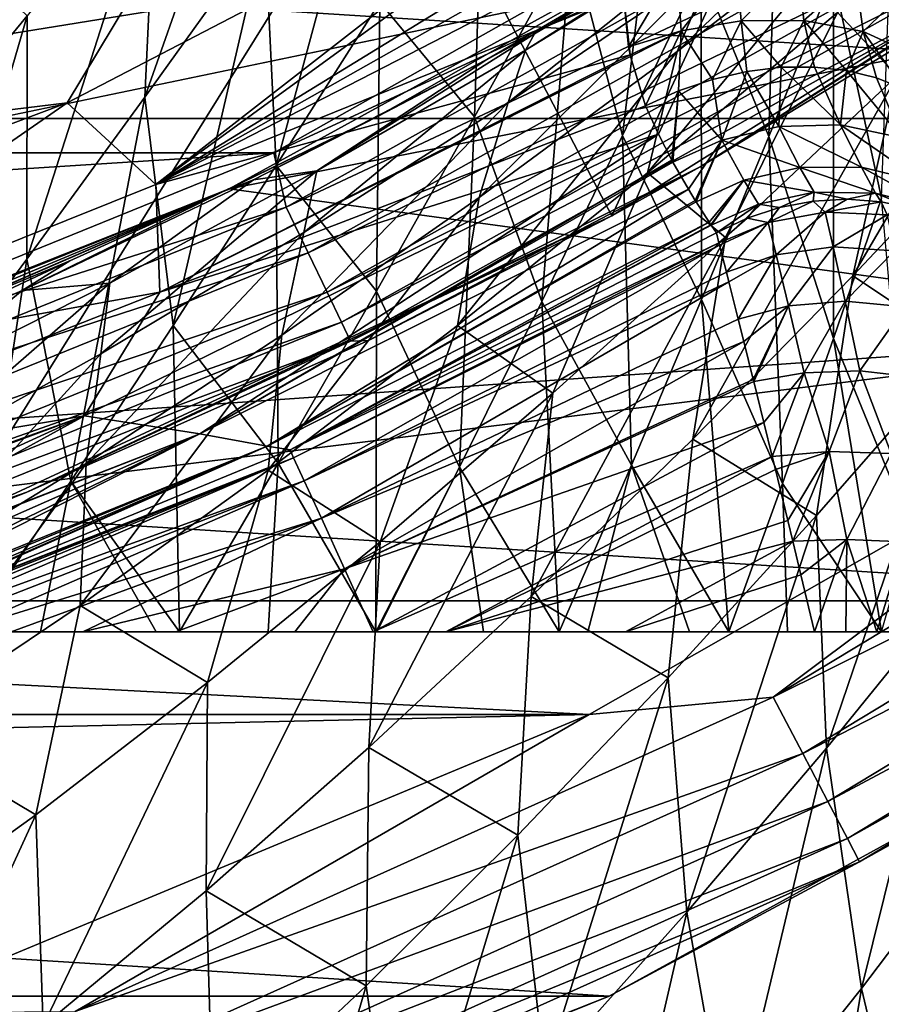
# Model space of a CAD drawing. Header units: metres. Extents: x -25 to 31, y -154 to 31.
# Tile 53 of 110: x 8.36 to 11.64, y -22.56 to -18.81. Entities that reach past the tile are written whole.
import ezdxf

# ---------------------------------------------------------------- set-up
doc = ezdxf.new("R2010")
doc.units = ezdxf.units.M
doc.layers.add('solid_FIT-WB-M-WASTE', color=7, linetype='CONTINUOUS')

msp = doc.modelspace()

# ---------------------------------------------------------------- linework, layer by layer
at = {"layer": 'solid_FIT-WB-M-WASTE'}
for points in [[(4, -8.5, 155.550003), (12.21831, -16.460951, 155.550003), (5.179343, -19.834927, 155.550003)], [(6.806024, -19.337217, 113), (6.503772, -16.62298, 113), (8.514695, -15.688291, 113)], [(8.946942, -18.444571, 113), (6.806024, -19.337217, 113), (8.514695, -15.688291, 113)], [(5.179343, -19.834927, 155.550003), (12.21831, -16.460951, 155.550003), (7.663042, -19.01388, 155.550003)], [(7.663042, -19.01388, 155.550003), (12.21831, -16.460951, 155.550003), (10.022118, -17.883154, 155.550003)], [(10.611513, -19.556538, 129.050003), (9.798201, -18.006813, 129.050003), (11.960131, -16.649485, 129.050003)], [(12.953995, -18.090235, 129.050003), (10.611513, -19.556538, 129.050003), (11.960131, -16.649485, 129.050003)], [(-18.151327, -17.045212, -5), (18.151312, -17.045227, -5), (15.871919, -19.185724, -5)], [(-18.151327, -17.045212, -5), (15.871919, -19.185724, -5), (-15.871932, -19.185713, -5)], [(10.075064, -17.450945, 127.504517), (7.711072, -18.616707, 127.504517), (7.845116, -18.939486, 125)], [(10.075064, -17.450945, 127.504517), (7.845116, -18.939486, 125), (10.250094, -17.753466, 125)], [(9.377526, -17.556246, 105.565407), (8.832816, -19.104872, 106.331314), (9.289952, -18.467209, 106.474037)], [(9.377526, -17.556246, 105.565407), (8.876117, -18.186768, 105.425011), (8.832816, -19.104872, 106.331314)], [(10.250094, -17.753466, 125), (7.845116, -18.939486, 125), (15, -17.783419, 125)], [(-15.000001, -77.891708, 125), (-14.999984, -138, 125), (15, -17.783419, 125)], [(5.305906, -19.801447, 125), (-15.000001, -77.891708, 125), (15, -17.783419, 125)], [(-14.999984, -138, 125), (15, -138, 125), (15, -17.783419, 125)], [(7.845116, -18.939486, 125), (5.305906, -19.801447, 125), (15, -17.783419, 125)], [(9.333369, -19.364956, 107.332779), (9.752025, -17.812685, 106.656387), (9.289952, -18.467209, 106.474037)], [(9.333369, -19.364956, 107.332779), (9.727948, -18.74275, 107.50956), (9.752025, -17.812685, 106.656387)], [(10.652102, -19.250847, 109.542297), (10.822871, -17.838543, 109.013077), (10.457845, -18.509558, 108.722672)], [(10.652102, -19.250847, 109.542297), (10.952617, -18.622225, 109.824303), (10.822871, -17.838543, 109.013077)], [(7.663042, -19.01388, 155.550003), (10.022118, -17.883154, 155.550003), (9.798201, -18.006813, 129.050003)], [(-9.324583, -19.317207, 158.550003), (11.717476, -17.966722, 158.550003), (-11.717711, -17.96657, 158.550003)], [(-9.324583, -19.317207, 158.550003), (9.324399, -19.317295, 158.550003), (11.717476, -17.966722, 158.550003)], [(11.737879, -18.199362, 158.522949), (11.717476, -17.966722, 158.550003), (9.324399, -19.317295, 158.550003)], [(7.663042, -19.01388, 155.550003), (9.798201, -18.006813, 129.050003), (7.484507, -19.084864, 129.050003)], [(8.105427, -20.721109, 129.050003), (7.484507, -19.084864, 129.050003), (9.798201, -18.006813, 129.050003)], [(10.611513, -19.556538, 129.050003), (8.105427, -20.721109, 129.050003), (9.798201, -18.006813, 129.050003)], [(8.536211, -19.126627, 113.05014), (8.946942, -18.444571, 113), (10.757306, -17.971605, 113.050163)], [(8.536211, -19.126627, 113.05014), (10.757306, -17.971605, 113.050163), (8.874883, -19.437984, 113.198257)], [(8.874883, -19.437984, 113.198257), (10.757306, -17.971605, 113.050163), (10.729686, -18.085569, 113.071198)], [(11.21034, -19.254814, 110.649834), (11.245294, -18.001427, 110.138054), (10.952617, -18.622225, 109.824303)], [(11.21034, -19.254814, 110.649834), (11.45623, -18.647745, 110.973465), (11.245294, -18.001427, 110.138054)], [(10.861419, -18.930849, 100.478645), (11.000319, -18.597275, 99.426422), (11.784814, -18.041401, 99.663765)], [(11.6175, -18.346088, 100.72023), (10.861419, -18.930849, 100.478645), (11.784814, -18.041401, 99.663765)], [(11.639561, -19.489317, 111.635048), (11.690022, -18.061523, 111.326668), (11.45623, -18.647745, 110.973465)], [(8.874883, -19.437984, 113.198257), (10.729686, -18.085569, 113.071198), (10.683602, -18.32761, 113.131851)], [(10.088305, -19.179409, 108.469803), (10.123032, -18.110685, 107.720009), (9.727948, -18.74275, 107.50956)], [(10.088305, -19.179409, 108.469803), (10.457845, -18.509558, 108.722672), (10.123032, -18.110685, 107.720009)], [(10.948125, -19.370108, 157.75), (10.611513, -19.556538, 129.050003), (12.953995, -18.090235, 129.050003)], [(12.165982, -18.629314, 157.75), (10.948125, -19.370108, 157.75), (12.953995, -18.090235, 129.050003)], [(9.154235, -19.453791), (11.520262, -18.153057), (9.721489, -19.176617, 96.777756)], [(15.465746, -18.221434), (11.520262, -18.153057), (9.154235, -19.453791)], [(11.520262, -18.153057), (10.136147, -18.960711, 97.064957), (9.721489, -19.176617, 96.777756)], [(11.520262, -18.153057), (10.316978, -18.862925, 97.198158), (10.136147, -18.960711, 97.064957)], [(11.520262, -18.153057), (10.916129, -18.522638, 97.675652), (10.316978, -18.862925, 97.198158)], [(11.699268, -19.023018, 102.878784), (11.471591, -18.781958, 101.750183), (12.192317, -18.146128, 102.048241)], [(8.876117, -18.186768, 105.425011), (8.382478, -19.722567, 106.225372), (8.832816, -19.104872, 106.331314)], [(8.876117, -18.186768, 105.425011), (8.384171, -18.795387, 105.325531), (8.382478, -19.722567, 106.225372)], [(13.096085, -19.992561), (15.465746, -18.221434), (9.154235, -19.453791)], [(9.371319, -19.52363, 158.522949), (11.737879, -18.199362, 158.522949), (9.324399, -19.317295, 158.550003)], [(11.842598, -18.361727, 158.443115), (11.737879, -18.199362, 158.522949), (9.371319, -19.52363, 158.522949)], [(8.874883, -19.437984, 113.198257), (10.683602, -18.32761, 113.131851), (10.671038, -18.422123, 113.162453)], [(9.454926, -19.697811, 158.44313), (11.842598, -18.361727, 158.443115), (9.371319, -19.52363, 158.522949)], [(11.932532, -18.501167, 158.315948), (11.842598, -18.361727, 158.443115), (9.454926, -19.697811, 158.44313)], [(10.748174, -19.392714, 101.50351), (10.861419, -18.930849, 100.478645), (11.6175, -18.346088, 100.72023)], [(11.471591, -18.781958, 101.750183), (10.748174, -19.392714, 101.50351), (11.6175, -18.346088, 100.72023)], [(11.530927, -19.785177, 103.764107), (11.699268, -19.023018, 102.878784), (12.348515, -18.386625, 103.190742)], [(12.134764, -19.144518, 104.069618), (11.530927, -19.785177, 103.764107), (12.348515, -18.386625, 103.190742)], [(8.536211, -19.126627, 113.05014), (6.806024, -19.337217, 113), (8.946942, -18.444571, 113)], [(8.008891, -18.437906, 104.307716), (7.904025, -19.37916, 105.264023), (8.384171, -18.795387, 105.325531)], [(8.874883, -19.437984, 113.198257), (10.671038, -18.422123, 113.162453), (10.661965, -18.518147, 113.198265)], [(10.217095, -19.124599, 99.238609), (10.283124, -18.925823, 98.167549), (11.08181, -18.435932, 98.346954)], [(11.000319, -18.597275, 99.426422), (10.217095, -19.124599, 99.238609), (11.08181, -18.435932, 98.346954)], [(11.08181, -18.435932, 98.346954), (10.283124, -18.925823, 98.167549), (10.916129, -18.522638, 97.675652)], [(8.940508, -19.974474, 107.187256), (9.289952, -18.467209, 106.474037), (8.832816, -19.104872, 106.331314)], [(8.940508, -19.974474, 107.187256), (9.333369, -19.364956, 107.332779), (9.289952, -18.467209, 106.474037)], [(8.874883, -19.437984, 113.198257), (10.661965, -18.518147, 113.198265), (10.657082, -18.715168, 113.28968)], [(9.526729, -19.847403, 158.315964), (11.932532, -18.501167, 158.315948), (9.454926, -19.697811, 158.44313)], [(12.00154, -18.608162, 158.150146), (11.932532, -18.501167, 158.315948), (9.526729, -19.847403, 158.315964)], [(10.344808, -19.88282, 109.28904), (10.457845, -18.509558, 108.722672), (10.088305, -19.179409, 108.469803)], [(10.283124, -18.925823, 98.167549), (10.316978, -18.862925, 97.198158), (10.916129, -18.522638, 97.675652)], [(10.344808, -19.88282, 109.28904), (10.652102, -19.250847, 109.542297), (10.457845, -18.509558, 108.722672)], [(10.106125, -19.486897, 100.28685), (10.217095, -19.124599, 99.238609), (11.000319, -18.597275, 99.426422)], [(10.861419, -18.930849, 100.478645), (10.106125, -19.486897, 100.28685), (11.000319, -18.597275, 99.426422)], [(10.657082, -18.715168, 113.28968), (10.859523, -18.60247, 113.265022), (10.676095, -18.913593, 113.414215)], [(10.859523, -18.60247, 113.265022), (10.876641, -18.85202, 113.42099), (10.676095, -18.913593, 113.414215)], [(10.859523, -18.60247, 113.265022), (11.086336, -18.586124, 113.236694), (10.876641, -18.85202, 113.42099)], [(11.086336, -18.586124, 113.236694), (11.104305, -18.814384, 113.387291), (10.876641, -18.85202, 113.42099)], [(11.086336, -18.586124, 113.236694), (11.321043, -18.596464, 113.154823), (11.104305, -18.814384, 113.387291)], [(11.321043, -18.596464, 113.154823), (11.343352, -18.812332, 113.303566), (11.104305, -18.814384, 113.387291)], [(11.321043, -18.596464, 113.154823), (11.540057, -18.638361, 113.016235), (11.343352, -18.812332, 113.303566)], [(9.581825, -19.962187, 158.150162), (12.00154, -18.608162, 158.150146), (9.526729, -19.847403, 158.315964)], [(12.044909, -18.675406, 157.957016), (12.00154, -18.608162, 158.150146), (9.581825, -19.962187, 158.150162)], [(10.953679, -19.876297, 110.352798), (10.952617, -18.622225, 109.824303), (10.652102, -19.250847, 109.542297)], [(12.044909, -18.675406, 157.957016), (10.948125, -19.370108, 157.75), (12.165982, -18.629314, 157.75)], [(10.953679, -19.876297, 110.352798), (11.21034, -19.254814, 110.649834), (10.952617, -18.622225, 109.824303)], [(11.540057, -18.638361, 113.016235), (11.569661, -18.854061, 113.167953), (11.343352, -18.812332, 113.303566)], [(11.540057, -18.638361, 113.016235), (11.717816, -18.71096, 112.829338), (11.569661, -18.854061, 113.167953)], [(9.616452, -20.034327, 157.957031), (12.044909, -18.675406, 157.957016), (9.581825, -19.962187, 158.150162)], [(9.616452, -20.034327, 157.957031), (10.948125, -19.370108, 157.75), (12.044909, -18.675406, 157.957016)], [(11.456745, -20.024746, 111.343109), (11.45623, -18.647745, 110.973465), (11.21034, -19.254814, 110.649834)], [(11.456745, -20.024746, 111.343109), (11.639561, -19.489317, 111.635048), (11.45623, -18.647745, 110.973465)], [(8.874883, -19.437984, 113.198257), (10.657082, -18.715168, 113.28968), (10.681644, -18.943726, 113.436905)], [(10.657082, -18.715168, 113.28968), (10.676095, -18.913593, 113.414215), (10.681644, -18.943726, 113.436905)], [(11.717816, -18.71096, 112.829338), (11.756545, -18.939833, 112.989746), (11.569661, -18.854061, 113.167953)], [(9.715485, -19.844015, 108.251114), (9.727948, -18.74275, 107.50956), (9.333369, -19.364956, 107.332779)], [(9.715485, -19.844015, 108.251114), (10.088305, -19.179409, 108.469803), (9.727948, -18.74275, 107.50956)], [(8.384171, -18.795387, 105.325531), (7.904025, -19.37916, 105.264023), (7.940943, -20.317152, 106.153679)], [(8.384171, -18.795387, 105.325531), (7.940943, -20.317152, 106.153679), (8.382478, -19.722567, 106.225372)], [(11.045102, -19.639265, 102.613075), (10.748174, -19.392714, 101.50351), (11.471591, -18.781958, 101.750183)], [(11.699268, -19.023018, 102.878784), (11.045102, -19.639265, 102.613075), (11.471591, -18.781958, 101.750183)], [(10.995041, -19.036924, 113.601898), (10.876641, -18.85202, 113.42099), (11.104305, -18.814384, 113.387291)], [(11.126209, -19.006834, 113.574631), (10.995041, -19.036924, 113.601898), (11.104305, -18.814384, 113.387291)], [(11.256842, -18.991093, 113.535141), (11.104305, -18.814384, 113.387291), (11.343352, -18.812332, 113.303566)], [(11.256842, -18.991093, 113.535141), (11.126209, -19.006834, 113.574631), (11.104305, -18.814384, 113.387291)], [(11.384376, -18.990011, 113.484177), (11.256842, -18.991093, 113.535141), (11.343352, -18.812332, 113.303566)], [(11.506455, -19.003611, 113.422699), (11.343352, -18.812332, 113.303566), (11.569661, -18.854061, 113.167953)], [(11.506455, -19.003611, 113.422699), (11.384376, -18.990011, 113.484177), (11.343352, -18.812332, 113.303566)], [(9.488167, -19.385883, 98.033615), (10.136147, -18.960711, 97.064957), (10.316978, -18.862925, 97.198158)], [(10.283124, -18.925823, 98.167549), (9.488167, -19.385883, 98.033615), (10.316978, -18.862925, 97.198158)], [(10.681644, -18.943726, 113.436905), (10.676095, -18.913593, 113.414215), (10.876641, -18.85202, 113.42099)], [(10.682859, -18.949762, 113.441597), (10.681644, -18.943726, 113.436905), (10.876641, -18.85202, 113.42099)], [(10.740585, -19.137722, 113.617966), (10.682859, -18.949762, 113.441597), (10.876641, -18.85202, 113.42099)], [(10.865664, -19.080832, 113.61644), (10.740585, -19.137722, 113.617966), (10.876641, -18.85202, 113.42099)], [(10.995041, -19.036924, 113.601898), (10.865664, -19.080832, 113.61644), (10.876641, -18.85202, 113.42099)], [(11.620749, -19.031631, 113.351868), (11.506455, -19.003611, 113.422699), (11.569661, -18.854061, 113.167953)], [(11.725119, -19.073547, 113.273026), (11.569661, -18.854061, 113.167953), (11.756545, -18.939833, 112.989746)], [(11.725119, -19.073547, 113.273026), (11.620749, -19.031631, 113.351868), (11.569661, -18.854061, 113.167953)], [(8.889834, -19.847733, 113.436897), (8.874883, -19.437984, 113.198257), (10.681644, -18.943726, 113.436905)], [(8.889834, -19.847733, 113.436897), (10.681644, -18.943726, 113.436905), (10.682859, -18.949762, 113.441597)], [(9.437702, -19.620712, 99.098244), (9.488167, -19.385883, 98.033615), (10.283124, -18.925823, 98.167549)], [(10.217095, -19.124599, 99.238609), (9.437702, -19.620712, 99.098244), (10.283124, -18.925823, 98.167549)], [(10.024383, -19.975098, 101.305977), (10.106125, -19.486897, 100.28685), (10.861419, -18.930849, 100.478645)], [(10.748174, -19.392714, 101.50351), (10.024383, -19.975098, 101.305977), (10.861419, -18.930849, 100.478645)], [(8.889834, -19.847733, 113.436897), (10.682859, -18.949762, 113.441597), (10.740585, -19.137722, 113.617966)], [(9.24589, -19.420185, 96.937035), (9.721489, -19.176617, 96.777756), (10.136147, -18.960711, 97.064957)], [(9.488167, -19.385883, 98.033615), (9.24589, -19.420185, 96.937035), (10.136147, -18.960711, 97.064957)], [(11.03107, -19.269005, 113.910759), (10.995041, -19.036924, 113.601898), (11.126209, -19.006834, 113.574631)], [(11.248092, -19.216417, 113.873489), (11.03107, -19.269005, 113.910759), (11.126209, -19.006834, 113.574631)], [(11.248092, -19.216417, 113.873489), (11.126209, -19.006834, 113.574631), (11.256842, -18.991093, 113.535141)], [(11.483702, -19.209867, 113.804634), (11.248092, -19.216417, 113.873489), (11.256842, -18.991093, 113.535141)], [(11.483702, -19.209867, 113.804634), (11.256842, -18.991093, 113.535141), (11.384376, -18.990011, 113.484177)], [(11.483702, -19.209867, 113.804634), (11.384376, -18.990011, 113.484177), (11.506455, -19.003611, 113.422699)], [(11.717225, -19.260281, 113.704422), (11.483702, -19.209867, 113.804634), (11.506455, -19.003611, 113.422699)], [(11.717225, -19.260281, 113.704422), (11.506455, -19.003611, 113.422699), (11.620749, -19.031631, 113.351868)], [(11.03107, -19.269005, 113.910759), (10.865664, -19.080832, 113.61644), (10.995041, -19.036924, 113.601898)], [(10.920506, -20.407295, 103.500847), (11.045102, -19.639265, 102.613075), (11.699268, -19.023018, 102.878784)], [(11.530927, -19.785177, 103.764107), (10.920506, -20.407295, 103.500847), (11.699268, -19.023018, 102.878784)], [(11.717225, -19.260281, 113.704422), (11.620749, -19.031631, 113.351868), (11.725119, -19.073547, 113.273026)], [(10.790118, -19.245991, 113.75386), (10.740585, -19.137722, 113.617966), (10.865664, -19.080832, 113.61644)], [(10.840759, -19.344856, 113.907639), (10.790118, -19.245991, 113.75386), (10.865664, -19.080832, 113.61644)], [(10.844904, -19.352528, 113.921127), (10.840759, -19.344856, 113.907639), (10.865664, -19.080832, 113.61644)], [(11.03107, -19.269005, 113.910759), (10.844904, -19.352528, 113.921127), (10.865664, -19.080832, 113.61644)], [(6.18635, -20.010593, 113.05014), (6.806024, -19.337217, 113), (8.536211, -19.126627, 113.05014)], [(6.18635, -20.010593, 113.05014), (8.536211, -19.126627, 113.05014), (7.002661, -20.188152, 113.198257)], [(8.536211, -19.126627, 113.05014), (8.874883, -19.437984, 113.198257), (7.002661, -20.188152, 113.198257)], [(8.550632, -20.568523, 107.071014), (8.832816, -19.104872, 106.331314), (8.382478, -19.722567, 106.225372)], [(8.550632, -20.568523, 107.071014), (8.940508, -19.974474, 107.187256), (8.832816, -19.104872, 106.331314)], [(9.35422, -20.011208, 100.142731), (9.437702, -19.620712, 99.098244), (10.217095, -19.124599, 99.238609)], [(10.106125, -19.486897, 100.28685), (9.35422, -20.011208, 100.142731), (10.217095, -19.124599, 99.238609)], [(8.889834, -19.847733, 113.436897), (10.740585, -19.137722, 113.617966), (10.790118, -19.245991, 113.75386)], [(11.948878, -20.063448, 104.847755), (11.530927, -19.785177, 103.764107), (12.134764, -19.144518, 104.069618)], [(-15.871932, -19.185713, -5), (15.871919, -19.185724, -5), (13.342201, -21.023689, -5)], [(-15.871932, -19.185713, -5), (13.342201, -21.023689, -5), (-13.342213, -21.023682, -5)], [(9.154235, -19.453791), (9.721489, -19.176617, 96.777756), (9.131184, -19.464621, 96.410713)], [(9.24589, -19.420185, 96.937035), (9.131184, -19.464621, 96.410713), (9.721489, -19.176617, 96.777756)], [(10.031552, -20.514294, 109.062119), (10.088305, -19.179409, 108.469803), (9.715485, -19.844015, 108.251114)], [(10.031552, -20.514294, 109.062119), (10.344808, -19.88282, 109.28904), (10.088305, -19.179409, 108.469803)], [(11.328479, -19.372587, 114.224236), (11.03107, -19.269005, 113.910759), (11.248092, -19.216417, 113.873489)], [(11.563102, -19.371496, 114.176338), (11.248092, -19.216417, 113.873489), (11.483702, -19.209867, 113.804634)], [(11.563102, -19.371496, 114.176338), (11.328479, -19.372587, 114.224236), (11.248092, -19.216417, 113.873489)], [(11.799685, -19.428972, 114.108101), (11.483702, -19.209867, 113.804634), (11.717225, -19.260281, 113.704422)], [(11.799685, -19.428972, 114.108101), (11.563102, -19.371496, 114.176338), (11.483702, -19.209867, 113.804634)], [(8.602333, -20.318516, 113.754074), (8.889834, -19.847733, 113.436897), (10.790118, -19.245991, 113.75386)], [(9.042041, -20.387562, 114.13385), (8.602333, -20.318516, 113.754074), (10.790118, -19.245991, 113.75386)], [(9.042041, -20.387562, 114.13385), (10.790118, -19.245991, 113.75386), (10.840759, -19.344856, 113.907639)], [(10.687164, -20.506895, 110.07991), (10.652102, -19.250847, 109.542297), (10.344808, -19.88282, 109.28904)], [(10.687164, -20.506895, 110.07991), (10.953679, -19.876297, 110.352798), (10.652102, -19.250847, 109.542297)], [(10.903656, -19.45557, 114.133751), (10.844904, -19.352528, 113.921127), (11.03107, -19.269005, 113.910759)], [(10.929718, -19.498327, 114.246689), (10.903656, -19.45557, 114.133751), (11.03107, -19.269005, 113.910759)], [(10.932795, -19.50326, 114.261131), (10.929718, -19.498327, 114.246689), (11.03107, -19.269005, 113.910759)], [(11.114774, -19.421492, 114.251549), (10.932795, -19.50326, 114.261131), (11.03107, -19.269005, 113.910759)], [(11.262985, -20.576765, 111.067284), (11.21034, -19.254814, 110.649834), (10.953679, -19.876297, 110.352798)], [(11.328479, -19.372587, 114.224236), (11.114774, -19.421492, 114.251549), (11.03107, -19.269005, 113.910759)], [(11.262985, -20.576765, 111.067284), (11.456745, -20.024746, 111.343109), (11.21034, -19.254814, 110.649834)], [(-6.7925, -20.346117, 158.550003), (9.324399, -19.317295, 158.550003), (-9.324583, -19.317207, 158.550003)], [(-6.7925, -20.346117, 158.550003), (6.7925, -20.346117, 158.550003), (9.324399, -19.317295, 158.550003)], [(9.371319, -19.52363, 158.522949), (9.324399, -19.317295, 158.550003), (6.7925, -20.346117, 158.550003)], [(9.042041, -20.387562, 114.13385), (10.840759, -19.344856, 113.907639), (10.844904, -19.352528, 113.921127)], [(9.042041, -20.387562, 114.13385), (10.844904, -19.352528, 113.921127), (10.903656, -19.45557, 114.133751)], [(8.664824, -20.082945, 99.003075), (8.69942, -19.813875, 97.943085), (9.488167, -19.385883, 98.033615)], [(9.437702, -19.620712, 99.098244), (8.664824, -20.082945, 99.003075), (9.488167, -19.385883, 98.033615)], [(9.488167, -19.385883, 98.033615), (8.69942, -19.813875, 97.943085), (9.24589, -19.420185, 96.937035)], [(9.340497, -20.499678, 108.063965), (9.333369, -19.364956, 107.332779), (8.940508, -19.974474, 107.187256)], [(9.340497, -20.499678, 108.063965), (9.715485, -19.844015, 108.251114), (9.333369, -19.364956, 107.332779)], [(9.616452, -20.034327, 157.957031), (9.685331, -20.031397, 157.75), (10.948125, -19.370108, 157.75)], [(10.948125, -19.370108, 157.75), (9.685331, -20.031397, 157.75), (10.611513, -19.556538, 129.050003)], [(10.387794, -20.232246, 102.39164), (10.024383, -19.975098, 101.305977), (10.748174, -19.392714, 101.50351)], [(11.045102, -19.639265, 102.613075), (10.387794, -20.232246, 102.39164), (10.748174, -19.392714, 101.50351)], [(11.382461, -19.46727, 114.605415), (11.114774, -19.421492, 114.251549), (11.328479, -19.372587, 114.224236)], [(11.616615, -19.470156, 114.58091), (11.328479, -19.372587, 114.224236), (11.563102, -19.371496, 114.176338)], [(11.616615, -19.470156, 114.58091), (11.382461, -19.46727, 114.605415), (11.328479, -19.372587, 114.224236)], [(11.855019, -19.532131, 114.546455), (11.563102, -19.371496, 114.176338), (11.799685, -19.428972, 114.108101)], [(11.855019, -19.532131, 114.546455), (11.616615, -19.470156, 114.58091), (11.563102, -19.371496, 114.176338)], [(9.24589, -19.420185, 96.937035), (8.365204, -19.841223, 96.858681), (9.131184, -19.464621, 96.410713)], [(8.69942, -19.813875, 97.943085), (8.365204, -19.841223, 96.858681), (9.24589, -19.420185, 96.937035)], [(10.982688, -19.580582, 114.557167), (10.932795, -19.50326, 114.261131), (11.114774, -19.421492, 114.251549)], [(10.989828, -19.591263, 114.617935), (10.982688, -19.580582, 114.557167), (11.114774, -19.421492, 114.251549)], [(10.990645, -19.592476, 114.625504), (10.989828, -19.591263, 114.617935), (11.114774, -19.421492, 114.251549)], [(11.170478, -19.512939, 114.619835), (10.990645, -19.592476, 114.625504), (11.114774, -19.421492, 114.251549)], [(11.382461, -19.46727, 114.605415), (11.170478, -19.512939, 114.619835), (11.114774, -19.421492, 114.251549)], [(6.643843, -20.447721), (9.154235, -19.453791), (6.833944, -20.384975, 95.406647)], [(13.096085, -19.992561), (9.154235, -19.453791), (6.643843, -20.447721)], [(9.154235, -19.453791), (7.398086, -20.187084, 95.594254), (6.833944, -20.384975, 95.406647)], [(8.889834, -19.847733, 113.436897), (7.002661, -20.188152, 113.198257), (8.874883, -19.437984, 113.198257)], [(9.154235, -19.453791), (7.911194, -19.991573, 95.797333), (7.398086, -20.187084, 95.594254)], [(9.154235, -19.453791), (7.969175, -19.968531, 95.82225), (7.911194, -19.991573, 95.797333)], [(9.154235, -19.453791), (8.546977, -19.728132, 96.093376), (7.969175, -19.968531, 95.82225)], [(8.365204, -19.841223, 96.858681), (8.546977, -19.728132, 96.093376), (9.131184, -19.464621, 96.410713)], [(9.154235, -19.453791), (9.131184, -19.464621, 96.410713), (8.546977, -19.728132, 96.093376)], [(9.298818, -20.43405, 114.557144), (9.042041, -20.387562, 114.13385), (10.903656, -19.45557, 114.133751)], [(9.298818, -20.43405, 114.557144), (10.903656, -19.45557, 114.133751), (10.929718, -19.498327, 114.246689)], [(11.251407, -19.525293, 115.000153), (11.170478, -19.512939, 114.619835), (11.382461, -19.46727, 114.605415)], [(11.379274, -19.501215, 115.000168), (11.251407, -19.525293, 115.000153), (11.382461, -19.46727, 114.605415)], [(11.509099, -19.493942, 115.000191), (11.379274, -19.501215, 115.000168), (11.382461, -19.46727, 114.605415)], [(11.509099, -19.493942, 115.000191), (11.382461, -19.46727, 114.605415), (11.616615, -19.470156, 114.58091)], [(11.638705, -19.503569, 115.000214), (11.509099, -19.493942, 115.000191), (11.616615, -19.470156, 114.58091)], [(11.766006, -19.52993, 115.000237), (11.616615, -19.470156, 114.58091), (11.855019, -19.532131, 114.546455)], [(11.766006, -19.52993, 115.000237), (11.638705, -19.503569, 115.000214), (11.616615, -19.470156, 114.58091)], [(9.298818, -20.43405, 114.557144), (10.929718, -19.498327, 114.246689), (10.932795, -19.50326, 114.261131)], [(9.298818, -20.43405, 114.557144), (10.932795, -19.50326, 114.261131), (10.982688, -19.580582, 114.557167)], [(9.302755, -20.525723, 101.155518), (9.35422, -20.011208, 100.142731), (10.106125, -19.486897, 100.28685)], [(10.024383, -19.975098, 101.305977), (9.302755, -20.525723, 101.155518), (10.106125, -19.486897, 100.28685)], [(11.379244, -19.501219, 119.5), (11.424578, -19.542982, 119.91346), (11.207252, -19.582935, 119.904427)], [(11.251497, -19.52527, 119.5), (11.379244, -19.501219, 119.5), (11.207252, -19.582935, 119.904427)], [(11.251497, -19.52527, 119.5), (11.251407, -19.525293, 115.000153), (11.379274, -19.501215, 115.000168)], [(11.251497, -19.52527, 119.5), (11.379274, -19.501215, 115.000168), (11.379244, -19.501219, 119.5)], [(11.379244, -19.501219, 119.5), (11.379274, -19.501215, 115.000168), (11.509037, -19.493942, 119.5)], [(11.379244, -19.501219, 119.5), (11.509037, -19.493942, 119.5), (11.424578, -19.542982, 119.91346)], [(11.509037, -19.493942, 119.5), (11.379274, -19.501215, 115.000168), (11.509099, -19.493942, 115.000191)], [(11.509037, -19.493942, 119.5), (11.638703, -19.503567, 119.5), (11.424578, -19.542982, 119.91346)], [(11.638703, -19.503567, 119.5), (11.661791, -19.553055, 119.911186), (11.424578, -19.542982, 119.91346)], [(11.752853, -20.748716, 111.974327), (11.639561, -19.489317, 111.635048), (11.456745, -20.024746, 111.343109)], [(11.509037, -19.493942, 119.5), (11.509099, -19.493942, 115.000191), (11.638705, -19.503569, 115.000214)], [(11.509037, -19.493942, 119.5), (11.638705, -19.503569, 115.000214), (11.638703, -19.503567, 119.5)], [(11.638703, -19.503567, 119.5), (11.638705, -19.503569, 115.000214), (11.766006, -19.52993, 115.000237)], [(11.638703, -19.503567, 119.5), (11.766006, -19.52993, 115.000237), (11.766066, -19.529947, 119.5)], [(11.638703, -19.503567, 119.5), (11.766066, -19.529947, 119.5), (11.661791, -19.553055, 119.911186)], [(9.371319, -19.52363, 158.522949), (6.7925, -20.346117, 158.550003), (6.857811, -20.541748, 158.522964)], [(9.454926, -19.697811, 158.44313), (9.371319, -19.52363, 158.522949), (6.857811, -20.541748, 158.522964)], [(11.010638, -19.62182, 115), (10.990645, -19.592476, 114.625504), (11.170478, -19.512939, 114.619835)], [(11.127764, -19.565763, 115.000137), (11.010638, -19.62182, 115), (11.170478, -19.512939, 114.619835)], [(11.251407, -19.525293, 115.000153), (11.127764, -19.565763, 115.000137), (11.170478, -19.512939, 114.619835)], [(11.127937, -19.565695, 119.5), (11.127764, -19.565763, 115.000137), (11.251407, -19.525293, 115.000153)], [(11.127937, -19.565695, 119.5), (11.251407, -19.525293, 115.000153), (11.251497, -19.52527, 119.5)], [(11.127937, -19.565695, 119.5), (11.251497, -19.52527, 119.5), (11.207252, -19.582935, 119.904427)], [(11.207252, -19.582935, 119.904427), (11.424578, -19.542982, 119.91346), (11.238063, -19.705624, 120.28875)], [(11.424578, -19.542982, 119.91346), (11.454943, -19.674932, 120.303146), (11.238063, -19.705624, 120.28875)], [(11.424578, -19.542982, 119.91346), (11.661791, -19.553055, 119.911186), (11.454943, -19.674932, 120.303146)], [(8.382786, -20.610468, 157.75), (8.105427, -20.721109, 129.050003), (10.611513, -19.556538, 129.050003)], [(9.685331, -20.031397, 157.75), (8.382786, -20.610468, 157.75), (10.611513, -19.556538, 129.050003)], [(9.385655, -20.448948, 115), (9.298818, -20.43405, 114.557144), (10.982688, -19.580582, 114.557167)], [(9.385655, -20.448948, 115), (10.982688, -19.580582, 114.557167), (10.989828, -19.591263, 114.617935)], [(11.127937, -19.565695, 119.5), (11.010638, -19.62182, 119.5), (11.127764, -19.565763, 115.000137)], [(11.127937, -19.565695, 119.5), (11.020268, -19.659754, 119.886986), (11.010638, -19.62182, 119.5)], [(11.010638, -19.62182, 117.25), (11.010638, -19.62182, 115), (11.127764, -19.565763, 115.000137)], [(11.010638, -19.62182, 117.25), (11.127764, -19.565763, 115.000137), (11.010638, -19.62182, 119.5)], [(11.127937, -19.565695, 119.5), (11.207252, -19.582935, 119.904427), (11.020268, -19.659754, 119.886986)], [(11.207252, -19.582935, 119.904427), (11.022536, -19.668661, 119.929558), (11.020268, -19.659754, 119.886986)], [(11.207252, -19.582935, 119.904427), (11.048548, -19.771477, 120.257736), (11.022536, -19.668661, 119.929558)], [(11.207252, -19.582935, 119.904427), (11.238063, -19.705624, 120.28875), (11.048548, -19.771477, 120.257736)], [(11.661791, -19.553055, 119.911186), (11.688965, -19.690323, 120.295921), (11.454943, -19.674932, 120.303146)], [(8.608435, -20.500736, 100.043968), (8.664824, -20.082945, 99.003075), (9.437702, -19.620712, 99.098244)], [(9.35422, -20.011208, 100.142731), (8.608435, -20.500736, 100.043968), (9.437702, -19.620712, 99.098244)], [(9.385655, -20.448948, 115), (10.989828, -19.591263, 114.617935), (10.990645, -19.592476, 114.625504)], [(9.385655, -20.448948, 115), (10.990645, -19.592476, 114.625504), (11.010638, -19.62182, 115)], [(9.385655, -20.448948, 119.5), (9.385655, -20.448948, 115), (11.010638, -19.62182, 115)], [(11.010638, -19.62182, 117.25), (9.385655, -20.448948, 119.5), (11.010638, -19.62182, 115)], [(11.010638, -19.62182, 117.25), (11.010638, -19.62182, 119.5), (9.385655, -20.448948, 119.5)], [(11.020268, -19.659754, 119.886986), (9.385655, -20.448948, 119.5), (11.010638, -19.62182, 119.5)], [(10.30501, -21.007605, 103.278236), (10.387794, -20.232246, 102.39164), (11.045102, -19.639265, 102.613075)], [(10.920506, -20.407295, 103.500847), (10.30501, -21.007605, 103.278236), (11.045102, -19.639265, 102.613075)], [(9.39921, -20.478479, 119.859055), (9.385655, -20.448948, 119.5), (11.020268, -19.659754, 119.886986)], [(9.39921, -20.478479, 119.859055), (11.020268, -19.659754, 119.886986), (11.022536, -19.668661, 119.929558)], [(9.439433, -20.566116, 120.206444), (9.39921, -20.478479, 119.859055), (11.022536, -19.668661, 119.929558)], [(9.439433, -20.566116, 120.206444), (11.022536, -19.668661, 119.929558), (11.048548, -19.771477, 120.257736)], [(11.238063, -19.705624, 120.28875), (11.454943, -19.674932, 120.303146), (11.285392, -19.900469, 120.63485)], [(11.454943, -19.674932, 120.303146), (11.500899, -19.881834, 120.648834), (11.285392, -19.900469, 120.63485)], [(11.454943, -19.674932, 120.303146), (11.688965, -19.690323, 120.295921), (11.500899, -19.881834, 120.648834)], [(11.688965, -19.690323, 120.295921), (11.729534, -19.903187, 120.632813), (11.500899, -19.881834, 120.648834)], [(9.454926, -19.697811, 158.44313), (6.857811, -20.541748, 158.522964), (6.918994, -20.725014, 158.44313)], [(9.526729, -19.847403, 158.315964), (9.454926, -19.697811, 158.44313), (6.918994, -20.725014, 158.44313)], [(7.494595, -20.22275, 96.826584), (7.969175, -19.968531, 95.82225), (8.546977, -19.728132, 96.093376)], [(8.365204, -19.841223, 96.858681), (7.494595, -20.22275, 96.826584), (8.546977, -19.728132, 96.093376)], [(8.166701, -21.141781, 106.98262), (8.382478, -19.722567, 106.225372), (7.940943, -20.317152, 106.153679)], [(8.166701, -21.141781, 106.98262), (8.550632, -20.568523, 107.071014), (8.382478, -19.722567, 106.225372)], [(11.238063, -19.705624, 120.28875), (11.057844, -19.808275, 120.341743), (11.048548, -19.771477, 120.257736)], [(11.238063, -19.705624, 120.28875), (11.093652, -19.950838, 120.597038), (11.057844, -19.808275, 120.341743)], [(11.238063, -19.705624, 120.28875), (11.285392, -19.900469, 120.63485), (11.093652, -19.950838, 120.597038)], [(9.439433, -20.566116, 120.206444), (11.048548, -19.771477, 120.257736), (11.057844, -19.808275, 120.341743)], [(9.505017, -20.709007, 120.530869), (9.439433, -20.566116, 120.206444), (11.057844, -19.808275, 120.341743)], [(9.505017, -20.709007, 120.530869), (11.057844, -19.808275, 120.341743), (11.093652, -19.950838, 120.597038)], [(11.392184, -20.698977, 104.551147), (10.920506, -20.407295, 103.500847), (11.530927, -19.785177, 103.764107)], [(11.948878, -20.063448, 104.847755), (11.392184, -20.698977, 104.551147), (11.530927, -19.785177, 103.764107)], [(7.91922, -20.207684, 97.89357), (7.494595, -20.22275, 96.826584), (8.365204, -19.841223, 96.858681)], [(7.90108, -20.508709, 98.950539), (7.91922, -20.207684, 97.89357), (8.69942, -19.813875, 97.943085)], [(8.664824, -20.082945, 99.003075), (7.90108, -20.508709, 98.950539), (8.69942, -19.813875, 97.943085)], [(8.69942, -19.813875, 97.943085), (7.91922, -20.207684, 97.89357), (8.365204, -19.841223, 96.858681)], [(9.713042, -21.141781, 108.859695), (9.715485, -19.844015, 108.251114), (9.340497, -20.499678, 108.063965)], [(9.713042, -21.141781, 108.859695), (10.031552, -20.514294, 109.062119), (9.715485, -19.844015, 108.251114)], [(9.526729, -19.847403, 158.315964), (6.918994, -20.725014, 158.44313), (6.97154, -20.882408, 158.315979)], [(9.581825, -19.962187, 158.150162), (9.526729, -19.847403, 158.315964), (6.97154, -20.882408, 158.315979)], [(8.889834, -19.847733, 113.436897), (7.02161, -20.58297, 113.436897), (7.002661, -20.188152, 113.198257)], [(8.602333, -20.318516, 113.754074), (7.02161, -20.58297, 113.436897), (8.889834, -19.847733, 113.436897)], [(10.411066, -21.141781, 109.828636), (10.344808, -19.88282, 109.28904), (10.031552, -20.514294, 109.062119)], [(10.411066, -21.141781, 109.828636), (10.687164, -20.506895, 110.07991), (10.344808, -19.88282, 109.28904)], [(11.058339, -21.141781, 110.80587), (10.953679, -19.876297, 110.352798), (10.687164, -20.506895, 110.07991)], [(11.058339, -21.141781, 110.80587), (11.262985, -20.576765, 111.067284), (10.953679, -19.876297, 110.352798)], [(13.723773, -19.882318, -0.034074), (13.096085, -19.992561), (11.227163, -21.391571, -0.034074)], [(13.723773, -19.882318, -0.034074), (11.227163, -21.391571, -0.034074), (13.860909, -20.080994, -0.134106)], [(11.285392, -19.900469, 120.63485), (11.500899, -19.881834, 120.648834), (11.344535, -20.155161, 120.929695)], [(11.500899, -19.881834, 120.648834), (11.557223, -20.148113, 120.9375), (11.344535, -20.155161, 120.929695)], [(11.500899, -19.881834, 120.648834), (11.729534, -19.903187, 120.632813), (11.557223, -20.148113, 120.9375)], [(11.285392, -19.900469, 120.63485), (11.114997, -20.036146, 120.716705), (11.093652, -19.950838, 120.597038)], [(11.285392, -19.900469, 120.63485), (11.150942, -20.180698, 120.884346), (11.114997, -20.036146, 120.716705)], [(11.285392, -19.900469, 120.63485), (11.152911, -20.188644, 120.892548), (11.150942, -20.180698, 120.884346)], [(11.285392, -19.900469, 120.63485), (11.344535, -20.155161, 120.929695), (11.152911, -20.188644, 120.892548)], [(11.729534, -19.903187, 120.632813), (11.778384, -20.173496, 120.90937), (11.557223, -20.148113, 120.9375)], [(9.505017, -20.709007, 120.530869), (11.093652, -19.950838, 120.597038), (11.114997, -20.036146, 120.716705)], [(13.096085, -19.992561), (6.643843, -20.447721), (4.028679, -21.119179)], [(10.52577, -21.457355), (13.096085, -19.992561), (4.028679, -21.119179)], [(9.581825, -19.962187, 158.150162), (6.97154, -20.882408, 158.315979), (7.01186, -21.003183, 158.150177)], [(9.616452, -20.034327, 157.957031), (9.581825, -19.962187, 158.150162), (7.01186, -21.003183, 158.150177)], [(8.965091, -21.141781, 107.906525), (8.940508, -19.974474, 107.187256), (8.550632, -20.568523, 107.071014)], [(8.965091, -21.141781, 107.906525), (9.340497, -20.499678, 108.063965), (8.940508, -19.974474, 107.187256)], [(9.72928, -20.798775, 102.212761), (9.302755, -20.525723, 101.155518), (10.024383, -19.975098, 101.305977)], [(10.387794, -20.232246, 102.39164), (9.72928, -20.798775, 102.212761), (10.024383, -19.975098, 101.305977)], [(11.227163, -21.391571, -0.034074), (13.096085, -19.992561), (10.52577, -21.457355)], [(9.616452, -20.034327, 157.957031), (8.382786, -20.610468, 157.75), (9.685331, -20.031397, 157.75)], [(8.585968, -21.041149, 101.049942), (8.608435, -20.500736, 100.043968), (9.35422, -20.011208, 100.142731)], [(9.302755, -20.525723, 101.155518), (8.585968, -21.041149, 101.049942), (9.35422, -20.011208, 100.142731)], [(11.639103, -21.141781, 111.767273), (11.456745, -20.024746, 111.343109), (11.262985, -20.576765, 111.067284)], [(11.639103, -21.141781, 111.767273), (11.752853, -20.748716, 111.974327), (11.456745, -20.024746, 111.343109)], [(9.616452, -20.034327, 157.957031), (7.01186, -21.003183, 158.150177), (7.037201, -21.07909, 157.957062)], [(9.616452, -20.034327, 157.957031), (7.037201, -21.07909, 157.957062), (8.382786, -20.610468, 157.75)], [(9.593833, -20.902514, 120.821808), (9.505017, -20.709007, 120.530869), (11.114997, -20.036146, 120.716705)], [(9.593833, -20.902514, 120.821808), (11.114997, -20.036146, 120.716705), (11.150942, -20.180698, 120.884346)], [(11.429568, -21.585346, 105.295654), (11.392184, -20.698977, 104.551147), (11.948878, -20.063448, 104.847755)], [(11.949438, -20.945417, 105.598404), (11.429568, -21.585346, 105.295654), (11.948878, -20.063448, 104.847755)], [(7.8715, -20.952461, 99.988014), (7.90108, -20.508709, 98.950539), (8.664824, -20.082945, 99.003075)], [(8.608435, -20.500736, 100.043968), (7.8715, -20.952461, 99.988014), (8.664824, -20.082945, 99.003075)], [(11.227163, -21.391571, -0.034074), (11.339351, -21.605328, -0.134106), (13.860909, -20.080994, -0.134106)], [(13.860909, -20.080994, -0.134106), (11.339351, -21.605328, -0.134106), (13.978641, -20.251556, -0.293264)], [(9.593833, -20.902514, 120.821808), (11.150942, -20.180698, 120.884346), (11.152911, -20.188644, 120.892548)], [(11.344535, -20.155161, 120.929695), (11.191246, -20.343784, 121.035767), (11.152911, -20.188644, 120.892548)], [(11.344535, -20.155161, 120.929695), (11.223306, -20.474392, 121.135414), (11.191246, -20.343784, 121.035767)], [(11.344535, -20.155161, 120.929695), (11.44059, -20.454834, 121.167145), (11.223306, -20.474392, 121.135414)], [(11.344535, -20.155161, 120.929695), (11.557223, -20.148113, 120.9375), (11.44059, -20.454834, 121.167145)], [(11.557223, -20.148113, 120.9375), (11.676158, -20.46212, 121.155342), (11.44059, -20.454834, 121.167145)], [(11.557223, -20.148113, 120.9375), (11.778384, -20.173496, 120.90937), (11.676158, -20.46212, 121.155342)], [(9.593833, -20.902514, 120.821808), (11.152911, -20.188644, 120.892548), (11.191246, -20.343784, 121.035767)], [(9.686094, -21.582752, 103.094887), (9.72928, -20.798775, 102.212761), (10.387794, -20.232246, 102.39164)], [(10.30501, -21.007605, 103.278236), (9.686094, -21.582752, 103.094887), (10.387794, -20.232246, 102.39164)], [(11.339351, -21.605328, -0.134106), (11.435665, -21.788839, -0.293264), (13.978641, -20.251556, -0.293264)], [(13.978641, -20.251556, -0.293264), (11.435665, -21.788839, -0.293264), (14.068929, -20.382362, -0.50068)], [(8.602333, -20.318516, 113.754074), (6.391062, -21.141781, 113.782372), (6.314531, -21.141781, 113.75428)], [(8.602333, -20.318516, 113.754074), (6.314531, -21.141781, 113.75428), (7.02161, -20.58297, 113.436897)], [(8.602333, -20.318516, 113.754074), (6.805673, -21.141781, 113.963043), (6.391062, -21.141781, 113.782372)], [(8.602333, -20.318516, 113.754074), (7.102002, -21.141781, 114.133995), (6.805673, -21.141781, 113.963043)], [(9.042041, -20.387562, 114.13385), (7.102002, -21.141781, 114.133995), (8.602333, -20.318516, 113.754074)], [(9.593833, -20.902514, 120.821808), (11.191246, -20.343784, 121.035767), (9.702944, -21.141781, 121.07077)], [(11.191246, -20.343784, 121.035767), (11.223306, -20.474392, 121.135414), (9.702944, -21.141781, 121.07077)], [(9.042041, -20.387562, 114.13385), (7.111876, -21.141781, 114.140572), (7.102002, -21.141781, 114.133995)], [(9.042041, -20.387562, 114.13385), (7.331172, -21.141781, 114.308922), (7.111876, -21.141781, 114.140572)], [(9.042041, -20.387562, 114.13385), (7.483313, -21.141781, 114.464943), (7.331172, -21.141781, 114.308922)], [(9.042041, -20.387562, 114.13385), (7.55293, -21.141781, 114.557487), (7.483313, -21.141781, 114.464943)], [(9.298818, -20.43405, 114.557144), (7.55293, -21.141781, 114.557487), (9.042041, -20.387562, 114.13385)], [(10.826949, -21.317684, 104.291733), (10.30501, -21.007605, 103.278236), (10.920506, -20.407295, 103.500847)], [(11.392184, -20.698977, 104.551147), (10.826949, -21.317684, 104.291733), (10.920506, -20.407295, 103.500847)], [(11.435665, -21.788839, -0.293264), (11.509528, -21.929573, -0.50068), (14.068929, -20.382362, -0.50068)], [(14.068929, -20.382362, -0.50068), (11.509528, -21.929573, -0.50068), (14.125609, -20.464478, -0.742193)], [(9.298818, -20.43405, 114.557144), (7.585727, -21.141781, 114.609344), (7.55293, -21.141781, 114.557487)], [(9.298818, -20.43405, 114.557144), (7.65109, -21.141781, 114.744675), (7.585727, -21.141781, 114.609344)], [(9.298818, -20.43405, 114.557144), (7.687388, -21.141781, 114.873825), (7.65109, -21.141781, 114.744675)], [(9.298818, -20.43405, 114.557144), (7.699034, -21.141781, 115), (7.687388, -21.141781, 114.873825)], [(9.385655, -20.448948, 115), (7.699034, -21.141781, 115), (9.298818, -20.43405, 114.557144)], [(9.385655, -20.448948, 115), (7.699034, -21.141781, 119.5), (7.699034, -21.141781, 115)], [(9.385655, -20.448948, 119.5), (7.699034, -21.141781, 119.5), (9.385655, -20.448948, 115)], [(9.39921, -20.478479, 119.859055), (7.699034, -21.141781, 119.5), (9.385655, -20.448948, 119.5)], [(9.39921, -20.478479, 119.859055), (7.707553, -21.141781, 119.608025), (7.699034, -21.141781, 119.5)], [(9.39921, -20.478479, 119.859055), (7.733999, -21.141781, 119.71862), (7.707553, -21.141781, 119.608025)], [(9.39921, -20.478479, 119.859055), (7.78132, -21.141781, 119.835236), (7.733999, -21.141781, 119.71862)], [(9.39921, -20.478479, 119.859055), (7.85487, -21.141781, 119.96077), (7.78132, -21.141781, 119.835236)], [(9.439433, -20.566116, 120.206444), (7.85487, -21.141781, 119.96077), (9.39921, -20.478479, 119.859055)], [(11.223306, -20.474392, 121.135414), (9.979296, -21.141781, 121.15612), (9.702944, -21.141781, 121.07077)], [(11.223306, -20.474392, 121.135414), (11.235355, -20.523684, 121.168846), (9.979296, -21.141781, 121.15612)], [(11.44059, -20.454834, 121.167145), (11.235355, -20.523684, 121.168846), (11.223306, -20.474392, 121.135414)], [(11.44059, -20.454834, 121.167145), (11.282703, -20.718327, 121.281639), (11.235355, -20.523684, 121.168846)], [(11.44059, -20.454834, 121.167145), (11.301697, -20.796923, 121.319366), (11.282703, -20.718327, 121.281639)], [(11.44059, -20.454834, 121.167145), (11.508006, -20.789637, 121.337807), (11.301697, -20.796923, 121.319366)], [(11.44059, -20.454834, 121.167145), (11.676158, -20.46212, 121.155342), (11.508006, -20.789637, 121.337807)], [(11.676158, -20.46212, 121.155342), (11.725734, -20.799232, 121.313881), (11.508006, -20.789637, 121.337807)], [(11.509528, -21.929573, -0.50068), (11.555898, -22.017923, -0.742193), (14.125609, -20.464478, -0.742193)], [(14.125609, -20.464478, -0.742193), (11.555898, -22.017923, -0.742193), (13.342092, -21.023762, -1)], [(7.876758, -21.517908, 100.986839), (7.8715, -20.952461, 99.988014), (8.608435, -20.500736, 100.043968)], [(8.585968, -21.041149, 101.049942), (7.876758, -21.517908, 100.986839), (8.608435, -20.500736, 100.043968)], [(9.302213, -21.141781, 108.325638), (9.340497, -20.499678, 108.063965), (8.965091, -21.141781, 107.906525)], [(9.713042, -21.141781, 108.859695), (9.340497, -20.499678, 108.063965), (9.302213, -21.141781, 108.325638)], [(9.716559, -21.141781, 108.86438), (10.031552, -20.514294, 109.062119), (9.713042, -21.141781, 108.859695)], [(10.122458, -21.141781, 109.418221), (10.031552, -20.514294, 109.062119), (9.716559, -21.141781, 108.86438)], [(10.122458, -21.141781, 109.418221), (10.411066, -21.141781, 109.828636), (10.031552, -20.514294, 109.062119)], [(10.520609, -21.141781, 109.988266), (10.687164, -20.506895, 110.07991), (10.411066, -21.141781, 109.828636)], [(10.908053, -21.141781, 110.571289), (10.687164, -20.506895, 110.07991), (10.520609, -21.141781, 109.988266)], [(10.908053, -21.141781, 110.571289), (11.058339, -21.141781, 110.80587), (10.687164, -20.506895, 110.07991)], [(9.071674, -21.335566, 102.074837), (8.585968, -21.041149, 101.049942), (9.302755, -20.525723, 101.155518)], [(9.72928, -20.798775, 102.212761), (9.071674, -21.335566, 102.074837), (9.302755, -20.525723, 101.155518)], [(11.235355, -20.523684, 121.168846), (11.282703, -20.718327, 121.281639), (9.979296, -21.141781, 121.15612)], [(9.439433, -20.566116, 120.206444), (7.962812, -21.141781, 120.098373), (7.85487, -21.141781, 119.96077)], [(9.439433, -20.566116, 120.206444), (8.115235, -21.141781, 120.249649), (7.962812, -21.141781, 120.098373)], [(9.505017, -20.709007, 120.530869), (8.115235, -21.141781, 120.249649), (9.439433, -20.566116, 120.206444)], [(8.43437, -21.141781, 107.281418), (8.550632, -20.568523, 107.071014), (8.166701, -21.141781, 106.98262)], [(8.875373, -21.141781, 107.797867), (8.550632, -20.568523, 107.071014), (8.43437, -21.141781, 107.281418)], [(8.875373, -21.141781, 107.797867), (8.965091, -21.141781, 107.906525), (8.550632, -20.568523, 107.071014)], [(11.281978, -21.141781, 111.164917), (11.262985, -20.576765, 111.067284), (11.058339, -21.141781, 110.80587)], [(11.639103, -21.141781, 111.767273), (11.262985, -20.576765, 111.067284), (11.281978, -21.141781, 111.164917)], [(7.037201, -21.07909, 157.957062), (7.045833, -21.104946, 157.75), (8.382786, -20.610468, 157.75)], [(8.382786, -20.610468, 157.75), (7.045833, -21.104946, 157.75), (8.105427, -20.721109, 129.050003)], [(10.898311, -22.210255, 105.026291), (10.826949, -21.317684, 104.291733), (11.392184, -20.698977, 104.551147)], [(11.429568, -21.585346, 105.295654), (10.898311, -22.210255, 105.026291), (11.392184, -20.698977, 104.551147)], [(9.505017, -20.709007, 120.530869), (8.322778, -21.141781, 120.413826), (8.115235, -21.141781, 120.249649)], [(9.505017, -20.709007, 120.530869), (8.5965, -21.141781, 120.58934), (8.322778, -21.141781, 120.413826)], [(9.593833, -20.902514, 120.821808), (8.5965, -21.141781, 120.58934), (9.505017, -20.709007, 120.530869)], [(11.282703, -20.718327, 121.281639), (11.301697, -20.796923, 121.319366), (9.979296, -21.141781, 121.15612)], [(9.065572, -22.129278, 102.949577), (9.071674, -21.335566, 102.074837), (9.72928, -20.798775, 102.212761)], [(9.686094, -21.582752, 103.094887), (9.065572, -22.129278, 102.949577), (9.72928, -20.798775, 102.212761)], [(11.301697, -20.796923, 121.319366), (10.66366, -21.141781, 121.323586), (9.979296, -21.141781, 121.15612)], [(11.301697, -20.796923, 121.319366), (11.332586, -20.925274, 121.372353), (10.66366, -21.141781, 121.323586)], [(11.508006, -20.789637, 121.337807), (11.332586, -20.925274, 121.372353), (11.301697, -20.796923, 121.319366)], [(11.508006, -20.789637, 121.337807), (11.384356, -21.141781, 121.439568), (11.332586, -20.925274, 121.372353)], [(11.508006, -20.789637, 121.337807), (11.503194, -21.141781, 121.446434), (11.384356, -21.141781, 121.439568)], [(11.508006, -20.789637, 121.337807), (11.621999, -21.141781, 121.438789), (11.503194, -21.141781, 121.446434)], [(11.508006, -20.789637, 121.337807), (11.725734, -20.799232, 121.313881), (11.621999, -21.141781, 121.438789)], [(11.725734, -20.799232, 121.313881), (11.852827, -21.141781, 121.380531), (11.621999, -21.141781, 121.438789)], [(9.593833, -20.902514, 120.821808), (8.950676, -21.141781, 120.774223), (8.5965, -21.141781, 120.58934)], [(9.593833, -20.902514, 120.821808), (9.403595, -21.141781, 120.965218), (8.950676, -21.141781, 120.774223)], [(9.593833, -20.902514, 120.821808), (9.702944, -21.141781, 121.07077), (9.403595, -21.141781, 120.965218)], [(11.332586, -20.925274, 121.372353), (11.384356, -21.141781, 121.439568), (10.66366, -21.141781, 121.323586)], [(11.562936, -22.501268, 105.952217), (11.429568, -21.585346, 105.295654), (11.949438, -20.945417, 105.598404)], [(12.051009, -21.856791, 106.266876), (11.562936, -22.501268, 105.952217), (11.949438, -20.945417, 105.598404)], [(10.25435, -21.916252, 104.068382), (9.686094, -21.582752, 103.094887), (10.30501, -21.007605, 103.278236)], [(10.826949, -21.317684, 104.291733), (10.25435, -21.916252, 104.068382), (10.30501, -21.007605, 103.278236)], [(-13.342213, -21.023682, -5), (13.342201, -21.023689, -5), (10.602073, -22.530115, -5)], [(-13.342213, -21.023682, -5), (10.602073, -22.530115, -5), (-10.602078, -22.530111, -5)], [(8.417207, -21.839256, 101.976135), (7.876758, -21.517908, 100.986839), (8.585968, -21.041149, 101.049942)], [(9.071674, -21.335566, 102.074837), (8.417207, -21.839256, 101.976135), (8.585968, -21.041149, 101.049942)], [(13.342092, -21.023762, -1), (10.60191, -22.530191, -1), (10.602073, -22.530115, -5)], [(11.555898, -22.017923, -0.742193), (10.60191, -22.530191, -1), (13.342092, -21.023762, -1)], [(13.342092, -21.023762, -1), (10.602073, -22.530115, -5), (13.342201, -21.023689, -5)], [(10.52577, -21.457355), (4.028679, -21.119179), (1.349988, -21.457575)], [(8.322778, -21.141781, 120.413826), (8.43437, -21.141781, 107.281418), (8.166701, -21.141781, 106.98262)], [(8.322778, -21.141781, 120.413826), (8.5965, -21.141781, 120.58934), (8.43437, -21.141781, 107.281418)], [(8.5965, -21.141781, 120.58934), (8.875373, -21.141781, 107.797867), (8.43437, -21.141781, 107.281418)], [(8.5965, -21.141781, 120.58934), (8.950676, -21.141781, 120.774223), (8.875373, -21.141781, 107.797867)], [(8.950676, -21.141781, 120.774223), (8.965091, -21.141781, 107.906525), (8.875373, -21.141781, 107.797867)], [(8.950676, -21.141781, 120.774223), (9.403595, -21.141781, 120.965218), (8.965091, -21.141781, 107.906525)], [(9.403595, -21.141781, 120.965218), (9.302213, -21.141781, 108.325638), (8.965091, -21.141781, 107.906525)], [(9.403595, -21.141781, 120.965218), (9.713042, -21.141781, 108.859695), (9.302213, -21.141781, 108.325638)], [(9.403595, -21.141781, 120.965218), (9.702944, -21.141781, 121.07077), (9.713042, -21.141781, 108.859695)], [(9.702944, -21.141781, 121.07077), (9.716559, -21.141781, 108.86438), (9.713042, -21.141781, 108.859695)], [(9.702944, -21.141781, 121.07077), (9.979296, -21.141781, 121.15612), (9.716559, -21.141781, 108.86438)], [(9.979296, -21.141781, 121.15612), (10.122458, -21.141781, 109.418221), (9.716559, -21.141781, 108.86438)], [(9.979296, -21.141781, 121.15612), (10.66366, -21.141781, 121.323586), (10.122458, -21.141781, 109.418221)], [(10.66366, -21.141781, 121.323586), (10.411066, -21.141781, 109.828636), (10.122458, -21.141781, 109.418221)], [(10.66366, -21.141781, 121.323586), (10.520609, -21.141781, 109.988266), (10.411066, -21.141781, 109.828636)], [(10.66366, -21.141781, 121.323586), (10.908053, -21.141781, 110.571289), (10.520609, -21.141781, 109.988266)], [(10.66366, -21.141781, 121.323586), (11.384356, -21.141781, 121.439568), (10.908053, -21.141781, 110.571289)], [(11.384356, -21.141781, 121.439568), (11.058339, -21.141781, 110.80587), (10.908053, -21.141781, 110.571289)], [(11.384356, -21.141781, 121.439568), (11.281978, -21.141781, 111.164917), (11.058339, -21.141781, 110.80587)], [(11.621999, -21.141781, 121.438789), (11.639103, -21.141781, 111.767273), (11.281978, -21.141781, 111.164917)], [(11.503194, -21.141781, 121.446434), (11.621999, -21.141781, 121.438789), (11.281978, -21.141781, 111.164917)], [(11.384356, -21.141781, 121.439568), (11.503194, -21.141781, 121.446434), (11.281978, -21.141781, 111.164917)], [(11.621999, -21.141781, 121.438789), (11.852827, -21.141781, 121.380531), (11.639103, -21.141781, 111.767273)], [(8.445391, -22.643591, 102.841003), (8.417207, -21.839256, 101.976135), (9.071674, -21.335566, 102.074837)], [(9.065572, -22.129278, 102.949577), (8.445391, -22.643591, 102.841003), (9.071674, -21.335566, 102.074837)], [(10.356515, -22.816658, 104.789612), (10.25435, -21.916252, 104.068382), (10.826949, -21.317684, 104.291733)], [(10.898311, -22.210255, 105.026291), (10.356515, -22.816658, 104.789612), (10.826949, -21.317684, 104.291733)], [(11.227163, -21.391571, -0.034074), (10.52577, -21.457355), (8.566835, -22.588888, -0.034074)], [(11.227163, -21.391571, -0.034074), (8.566835, -22.588888, -0.034074), (11.339351, -21.605328, -0.134106)], [(-9.548217, -21.909849), (10.52577, -21.457355), (1.349988, -21.457575)], [(-9.548217, -21.909849), (7.794191, -22.593374), (10.52577, -21.457355)], [(8.566835, -22.588888, -0.034074), (10.52577, -21.457355), (7.794191, -22.593374)], [(8.417207, -21.839256, 101.976135), (7.768134, -22.306442, 101.914757), (7.876758, -21.517908, 100.986839)], [(8.566835, -22.588888, -0.034074), (8.65244, -22.814608, -0.134106), (11.339351, -21.605328, -0.134106)], [(11.339351, -21.605328, -0.134106), (8.65244, -22.814608, -0.134106), (11.435665, -21.788839, -0.293264)], [(9.675689, -22.491261, 103.880196), (9.065572, -22.129278, 102.949577), (9.686094, -21.582752, 103.094887)], [(10.25435, -21.916252, 104.068382), (9.675689, -22.491261, 103.880196), (9.686094, -21.582752, 103.094887)], [(11.060142, -23.132584, 105.667297), (10.898311, -22.210255, 105.026291), (11.429568, -21.585346, 105.295654)], [(11.562936, -22.501268, 105.952217), (11.060142, -23.132584, 105.667297), (11.429568, -21.585346, 105.295654)], [(8.65244, -22.814608, -0.134106), (8.725931, -23.00839, -0.293264), (11.435665, -21.788839, -0.293264)], [(11.435665, -21.788839, -0.293264), (8.725931, -23.00839, -0.293264), (11.509528, -21.929573, -0.50068)], [(7.827546, -23.122036, 102.767738), (7.768134, -22.306442, 101.914757), (8.417207, -21.839256, 101.976135)], [(8.445391, -22.643591, 102.841003), (7.827546, -23.122036, 102.767738), (8.417207, -21.839256, 101.976135)], [(11.783195, -23.427015, 106.514091), (11.562936, -22.501268, 105.952217), (12.051009, -21.856791, 106.266876)], [(8.725931, -23.00839, -0.293264), (8.782292, -23.157003, -0.50068), (11.509528, -21.929573, -0.50068)], [(11.509528, -21.929573, -0.50068), (8.782292, -23.157003, -0.50068), (11.555898, -22.017923, -0.742193)], [(9.805143, -23.400965, 104.585197), (9.675689, -22.491261, 103.880196), (10.25435, -21.916252, 104.068382)], [(10.356515, -22.816658, 104.789612), (9.805143, -23.400965, 104.585197), (10.25435, -21.916252, 104.068382)], [(8.782292, -23.157003, -0.50068), (8.817675, -23.250298, -0.742193), (11.555898, -22.017923, -0.742193)], [(11.555898, -22.017923, -0.742193), (8.817675, -23.250298, -0.742193), (10.60191, -22.530191, -1)], [(9.092408, -23.039165, 103.726433), (8.445391, -22.643591, 102.841003), (9.065572, -22.129278, 102.949577)], [(9.675689, -22.491261, 103.880196), (9.092408, -23.039165, 103.726433), (9.065572, -22.129278, 102.949577)], [(10.543131, -23.747086, 105.411911), (10.356515, -22.816658, 104.789612), (10.898311, -22.210255, 105.026291)], [(11.060142, -23.132584, 105.667297), (10.543131, -23.747086, 105.411911), (10.898311, -22.210255, 105.026291)], [(9.245289, -23.959431, 104.412788), (9.092408, -23.039165, 103.726433), (9.675689, -22.491261, 103.880196)], [(9.805143, -23.400965, 104.585197), (9.245289, -23.959431, 104.412788), (9.675689, -22.491261, 103.880196)], [(11.303174, -24.064806, 106.208702), (11.060142, -23.132584, 105.667297), (11.562936, -22.501268, 105.952217)], [(11.783195, -23.427015, 106.514091), (11.303174, -24.064806, 106.208702), (11.562936, -22.501268, 105.952217)], [(-10.602078, -22.530111, -5), (10.602073, -22.530115, -5), (7.694773, -23.681227, -5)], [(10.60191, -22.530191, -1), (7.69453, -23.681305, -1), (7.694773, -23.681227, -5)], [(8.817675, -23.250298, -0.742193), (7.69453, -23.681305, -1), (10.60191, -22.530191, -1)], [(10.60191, -22.530191, -1), (7.694773, -23.681227, -5), (10.602073, -22.530115, -5)]]:
    msp.add_3dface(points, dxfattribs=at)

doc.saveas('drawing.dxf')
